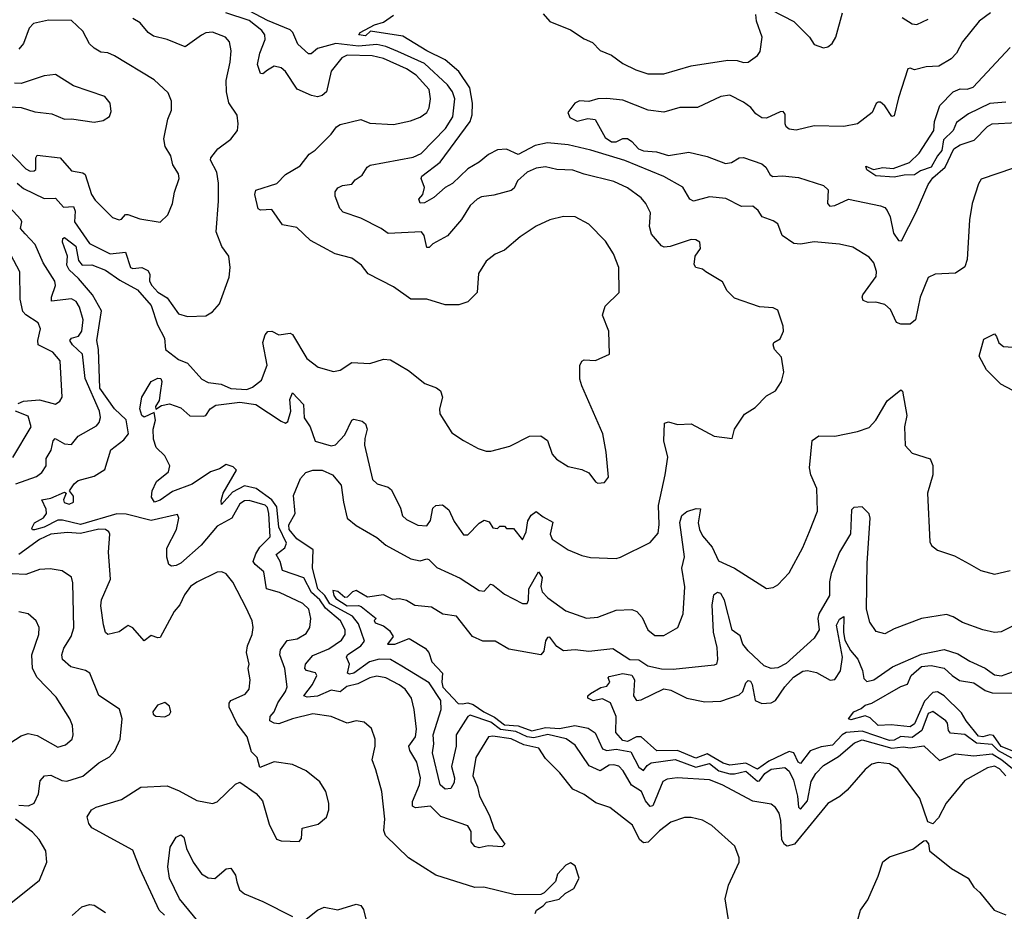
# Model space of a CAD drawing. Extents: x 1268547 to 1425625, y 515768 to 616754.
# Tile 56 of 256: x 1323188 to 1327509, y 545990 to 549902. Entities that reach past the tile are written whole.
import ezdxf

# ---------------------------------------------------------------- set-up
doc = ezdxf.new("R2010")
doc.units = 0

msp = doc.modelspace()

# ---------------------------------------------------------------- linework, layer by layer
at = {"layer": '0CON10XD'}
for points in [[(1326306.8, 545896.8), (1326284.2, 546045), (1326298.6, 546105), (1326345.6, 546205), (1326345.6, 546225), (1326326.4, 546276.4), (1326225, 546365.8), (1326185, 546389.2), (1326135, 546401.4), (1326105, 546401.1), (1326045, 546381.1), (1325995, 546342.7), (1325946.6, 546293.4), (1325925, 546290), (1325907.6, 546305), (1325877.3, 546367.3), (1325777.1, 546445), (1325715.8, 546465.8), (1325665, 546501.8), (1325615, 546525.5), (1325557.7, 546597.7), (1325495, 546660), (1325465.6, 546705.6), (1325400.9, 546720.9), (1325345, 546746.7), (1325265, 546758.2), (1325246, 546755), (1325190.4, 546665), (1325176.5, 546585), (1325196.7, 546536.7), (1325206.2, 546495), (1325250.5, 546410.5), (1325270.8, 546350.8), (1325316.5, 546285), (1325305, 546273.1), (1325243.3, 546276.7), (1325205, 546269.2), (1325185, 546274.6), (1325170, 546295), (1325169.6, 546339.6), (1325155, 546365.3), (1325036.6, 546406.6), (1324991.3, 546451.3), (1324925, 546443.5), (1324911.4, 546451.4), (1324912.4, 546472.4), (1324942, 546545), (1324947.3, 546575), (1324931.2, 546645), (1324900.3, 546695), (1324895.8, 546715), (1324924.7, 546755), (1324929.2, 546789.2), (1324919.6, 546875), (1324906.9, 546925), (1324879.2, 546965), (1324853.3, 546983.3), (1324794.3, 547015), (1324755, 547022.3), (1324725, 547014.3), (1324672, 546988), (1324623.9, 546976.1), (1324595, 546953.3), (1324555, 546960.6), (1324495, 546933.6), (1324449.5, 546929.5), (1324435.6, 546935), (1324473.3, 546985), (1324492.1, 547025), (1324485.8, 547035.8), (1324446.4, 547046.4), (1324440, 547055), (1324442.5, 547075), (1324475, 547112.5), (1324545, 547141.4), (1324599.9, 547180.1), (1324616, 547204), (1324616.7, 547225), (1324595.6, 547265), (1324530.2, 547320.2), (1324505, 547356.2), (1324469.1, 547389.1), (1324435, 547453.1), (1324341.1, 547485), (1324331, 547525), (1324313.4, 547555), (1324352.3, 547585), (1324358.7, 547605), (1324325.3, 547675), (1324316.9, 547765), (1324295.3, 547795.3), (1324225.3, 547845.3), (1324175, 547856.1), (1324121.8, 547828.2), (1324074.4, 547774.4), (1324072.7, 547792.7), (1324081.4, 547825), (1324139.4, 547925), (1324125, 547939.5), (1324095, 547950.8), (1324065, 547931.9), (1324025, 547918.5), (1323945.7, 547864.3), (1323858.3, 547831.7), (1323805, 547793.3), (1323780, 547785), (1323767, 547807), (1323769.2, 547835), (1323789.3, 547875), (1323841.8, 547918.2), (1323846.9, 547945), (1323825, 547988.4), (1323787.1, 548025), (1323775, 548061.4), (1323773.3, 548105), (1323784.5, 548145), (1323778, 548178), (1323735, 548158.1), (1323725, 548165.7), (1323716.2, 548195), (1323724.5, 548245), (1323765.3, 548314.7), (1323795, 548328.9), (1323807.9, 548327.9), (1323812.5, 548315), (1323805.4, 548264.6), (1323799.6, 548230.4), (1323784, 548205), (1323785, 548192.5), (1323810.9, 548209.1), (1323845, 548216), (1323895, 548199.6), (1323935, 548163.3), (1323995, 548162.9), (1324005, 548165.8), (1324024.6, 548195), (1324049.3, 548210.7), (1324155, 548223.7), (1324225, 548213.6), (1324335, 548139.8), (1324355, 548131.9), (1324365, 548138.5), (1324378.4, 548185), (1324373.1, 548235), (1324385, 548264.3), (1324433.3, 548213.3), (1324436.1, 548155), (1324462.7, 548115), (1324485, 548052.2), (1324555, 548031.5), (1324573.8, 548036.2), (1324615, 548080.5), (1324645, 548144.4), (1324655, 548148.5), (1324691, 548141), (1324705, 548128.2), (1324712.7, 548105), (1324702.2, 548065), (1324701.8, 548035), (1324735.7, 547885), (1324756.2, 547866.2), (1324805, 547850.5), (1324819.8, 547839.8), (1324859.1, 547759.1), (1324868, 547725), (1324885, 547709.2), (1324934.6, 547684.6), (1324975, 547681.9), (1324990.4, 547705), (1325000.9, 547759.1), (1325015, 547771.1), (1325043.5, 547773.5), (1325071.4, 547751.4), (1325095, 547700), (1325135, 547642), (1325155, 547642), (1325205, 547692.9), (1325225.7, 547705.7), (1325248.8, 547698.8), (1325265, 547672.5), (1325285, 547670), (1325295, 547680), (1325315, 547680), (1325325, 547670), (1325355, 547670), (1325395, 547620), (1325410, 547655), (1325417.3, 547702.7), (1325432.4, 547727.6), (1325455, 547744), (1325485, 547720), (1325527.6, 547697.6), (1325515.6, 547645), (1325525, 547622.9), (1325595, 547575.8), (1325655, 547551.2), (1325692.7, 547542.7), (1325805, 547538.1), (1325825, 547543.3), (1325955, 547608.8), (1325990.3, 547649.7), (1325993.6, 547686.4), (1325991.1, 547771.1), (1326021.3, 547905), (1326032.1, 547982.1), (1326014.5, 548054.5), (1326018.3, 548131.7), (1326035, 548137.8), (1326075, 548125.6), (1326135, 548128.6), (1326235, 548074), (1326315, 548063.8), (1326324.1, 548105.9), (1326368.7, 548171.3), (1326415, 548200), (1326465, 548252), (1326505, 548273.8), (1326531.2, 548315), (1326541.2, 548355), (1326531.7, 548421.7), (1326500, 548455), (1326493.8, 548475), (1326497.5, 548485), (1326525, 548501.2), (1326539.4, 548535), (1326537.9, 548557.9), (1326515, 548627.5), (1326495, 548638), (1326435, 548642), (1326325, 548680.6), (1326292.6, 548712.6), (1326271.7, 548751.7), (1326199.4, 548795), (1326185, 548806.7), (1326155, 548814), (1326148.1, 548828.1), (1326152.9, 548865), (1326175, 548897.5), (1326172, 548925), (1326155.5, 548935.5), (1326135, 548937.1), (1326043, 548907), (1326015.7, 548904.3), (1326005, 548910), (1325961.1, 548961.1), (1325952.3, 548995), (1325955.5, 549055), (1325935.7, 549095), (1325915, 549120), (1325855, 549164.4), (1325795, 549192.5), (1325665, 549223.8), (1325615, 549242.2), (1325545, 549243.8), (1325495, 549256), (1325455, 549250.6), (1325415, 549232.2), (1325373.2, 549195), (1325357.3, 549162.7), (1325345, 549152.2), (1325268.5, 549131.5), (1325215, 549124.6), (1325195, 549114.6), (1325165, 549086.7), (1325127.5, 549025), (1325065.8, 548954.2), (1325001.5, 548918.5), (1324985, 548902.9), (1324975, 548902.5), (1324963.3, 548955), (1324951.1, 548971.1), (1324805, 548963.2), (1324775, 548986.2), (1324685, 549031.2), (1324607.1, 549057.1), (1324592.9, 549072.9), (1324572.7, 549127.3), (1324573.3, 549146.7), (1324585, 549163.8), (1324605, 549173.8), (1324645, 549180), (1324660.5, 549199.5), (1324690.7, 549219.3), (1324713.6, 549255), (1324725.9, 549264.1), (1324915, 549298.7), (1324950, 549315), (1325057.4, 549425), (1325088.8, 549475), (1325097.2, 549555), (1325086.8, 549585), (1325065.9, 549615.9), (1324965, 549708.9), (1324848.1, 549761.9), (1324795, 549783.9), (1324755, 549792.8), (1324675, 549785.6), (1324575, 549797.9), (1324495.3, 549774.7), (1324467.6, 549752.4), (1324455, 549752.7), (1324409.4, 549795), (1324387.5, 549845), (1324375, 549857.9), (1324275, 549898.5), (1324139.8, 549969.8)], [(1326485, 549944.4), (1326585, 549893.8), (1326653.3, 549825), (1326675, 549792.5), (1326715, 549778.1), (1326735, 549783.1), (1326753, 549797), (1326769.4, 549825), (1326798.3, 549931.7)], [(1323129.8, 549335), (1323215, 549247.3), (1323235, 549236.7), (1323251.9, 549238.1), (1323258.6, 549245), (1323259.5, 549295), (1323265, 549308.1), (1323365.6, 549295), (1323415, 549238.5), (1323465, 549229.7), (1323475, 549222.9), (1323503.6, 549135), (1323519.4, 549109.4), (1323595, 549034), (1323625, 549024), (1323635, 549026.2), (1323653.1, 549046.9), (1323662.4, 549047.6), (1323715, 549027.8), (1323805, 549013.1), (1323838.9, 549045), (1323859.5, 549095), (1323868.2, 549145), (1323888.7, 549205), (1323884.6, 549225), (1323860.9, 549265), (1323851.5, 549305), (1323827.3, 549345), (1323821.5, 549378.5), (1323838.2, 549465), (1323854.3, 549505), (1323854.4, 549545), (1323840.5, 549580.5), (1323778.3, 549638.3), (1323603.8, 549743.8), (1323575, 549756.2), (1323545, 549760), (1323515, 549777.5), (1323495, 549795.8), (1323465, 549850.8), (1323415, 549898.5), (1323315, 549900.4), (1323249.2, 549885), (1323230.4, 549865), (1323205, 549797.1), (1323185, 549772.5)], [(1323446.7, 548766.7), (1323405.6, 548805), (1323394.5, 548825), (1323398.8, 548865), (1323375.6, 548925), (1323377.7, 548942.3), (1323385, 548945.6), (1323435, 548907.7), (1323447.1, 548845), (1323461.9, 548825), (1323505, 548826.6), (1323565, 548802.3), (1323628.3, 548758.3), (1323705, 548716.5), (1323765, 548648.3), (1323792.5, 548562.5), (1323823.1, 548505), (1323827.8, 548455), (1323885, 548411.1), (1323925, 548394.5), (1323988.1, 548325), (1324015, 548310), (1324072.1, 548302.1), (1324115, 548284.1), (1324185, 548280), (1324210.2, 548289.8), (1324250, 548320), (1324273.6, 548386.4), (1324254.8, 548485.2), (1324265, 548518.6), (1324276.9, 548533.1), (1324295, 548535.7), (1324325, 548518.6), (1324375, 548525.8), (1324385, 548520), (1324448, 548415), (1324497.3, 548377.3), (1324565, 548358), (1324595, 548364), (1324645, 548398.1), (1324725, 548393.3), (1324785, 548413.1), (1324815, 548409.2), (1324895, 548362.5), (1324965.8, 548305.8), (1325017.1, 548287.1), (1325034.2, 548274.2), (1325042.9, 548245), (1325030, 548195), (1325031.9, 548171.9), (1325085, 548088.8), (1325135, 548056), (1325200.5, 548020.5), (1325235, 548008.8), (1325255, 548008.8), (1325339.5, 548030.5), (1325425, 548074.2), (1325475.6, 548075.6), (1325505, 548056.2), (1325524.4, 547995), (1325543.3, 547973.3), (1325595, 547942), (1325655, 547928.8), (1325685, 547913.3), (1325714.3, 547874.3), (1325725, 547868.8), (1325755, 547871.2), (1325772, 547895), (1325761.9, 548005), (1325746.7, 548085), (1325654.2, 548295), (1325646, 548325), (1325645.9, 548384.1), (1325655, 548403.3), (1325665, 548408.8), (1325715, 548406.2), (1325776.7, 548435), (1325774, 548535), (1325745.6, 548605), (1325757.5, 548645), (1325818.9, 548705), (1325817.5, 548815), (1325794.4, 548875), (1325759.4, 548929.4), (1325686, 549005), (1325626.2, 549036.2), (1325575, 549038.1), (1325515, 549024.4), (1325455, 548995.5), (1325385, 548948.5), (1325315, 548890), (1325275, 548873.8), (1325235, 548842.5), (1325201.7, 548788.3), (1325195.8, 548705), (1325155.4, 548664.6), (1325115, 548651.1), (1325055, 548651.2), (1324975, 548676.2), (1324905, 548676.2), (1324829.1, 548729.1), (1324716.9, 548786.9), (1324688.8, 548825), (1324646.2, 548855), (1324573.3, 548875), (1324465, 548933.1), (1324405, 548990), (1324341.2, 549001.2), (1324295, 549068.6), (1324245, 549065.7), (1324235, 549072), (1324219.6, 549135), (1324225, 549154), (1324316.9, 549183.1), (1324355, 549222.5), (1324419.5, 549260.5), (1324458.3, 549311.7), (1324485, 549329.2), (1324555, 549399.2), (1324578.6, 549431.4), (1324595, 549441.4), (1324685, 549463.3), (1324725, 549448.2), (1324828.3, 549441.7), (1324902.6, 549457.4), (1324945, 549474.4), (1324974.2, 549495), (1324984.6, 549515.4), (1324991.2, 549555), (1324985.3, 549595), (1324928.5, 549658.5), (1324885, 549686.8), (1324785, 549731.4), (1324735, 549743.4), (1324625, 549745.7), (1324601.8, 549735), (1324554.8, 549675.2), (1324534.1, 549585.9), (1324515, 549568.5), (1324495, 549563.5), (1324468.5, 549568.5), (1324406.5, 549596.5), (1324354, 549674), (1324335, 549690.5), (1324305, 549697.9), (1324275, 549680.9), (1324255, 549664.6), (1324245, 549665.7), (1324232.2, 549705), (1324241.5, 549755), (1324264.8, 549815), (1324263.8, 549835), (1324250.9, 549855), (1324195, 549897.8), (1324092.3, 549932.3)], [(1323767.5, 548735), (1323795, 548706.4), (1323835, 548682), (1323885, 548611.1), (1323925, 548599.4), (1324005, 548601.9), (1324035, 548620.8), (1324065.5, 548654.5), (1324108.1, 548771.9), (1324111.4, 548815), (1324106.2, 548865), (1324075, 548906.2), (1324051.1, 548971.1), (1324060.9, 549105), (1324060.4, 549185), (1324052.7, 549232.7), (1324025.6, 549285), (1324027.1, 549295), (1324057.8, 549335), (1324115, 549376.9), (1324144.3, 549415), (1324147.5, 549445), (1324142.3, 549482.3), (1324106.4, 549536.4), (1324095.6, 549585), (1324094.4, 549635), (1324111.5, 549715), (1324115.6, 549765.6), (1324108.6, 549805), (1324091.2, 549825), (1324035, 549846.9), (1324005.6, 549844.4), (1323985.6, 549834.4), (1323915, 549783.3), (1323835, 549814.4), (1323775, 549829.4), (1323751.9, 549845), (1323717.4, 549887.4), (1323685, 549907.3)], [(1327549.7, 549250.3), (1327407.4, 549202.6), (1327395, 549181.2), (1327367.6, 549095), (1327356, 549024), (1327345, 548850), (1327335, 548817.5), (1327295, 548790), (1327205, 548785.5), (1327175, 548770.8), (1327140, 548685), (1327118.9, 548585), (1327095, 548565.8), (1327055, 548566.2), (1327035, 548573.3), (1327009.9, 548629.9), (1326985, 548651.8), (1326945, 548661.8), (1326911.6, 548661.6), (1326890, 548670), (1326884.4, 548684.4), (1326888.5, 548695), (1326946.7, 548775), (1326947.4, 548797.4), (1326935.6, 548835), (1326915, 548859.2), (1326844.5, 548904.5), (1326785, 548916.9), (1326675, 548926.5), (1326615, 548916.5), (1326585, 548920), (1326534.3, 548954.3), (1326515, 549005.8), (1326495, 549019.2), (1326446.4, 549036.4), (1326428, 549065), (1326405, 549084), (1326355, 549081.8), (1326287.1, 549117.1), (1326215, 549124.1), (1326145, 549105.4), (1326129.1, 549115), (1326097.4, 549167.4), (1326015, 549214.3), (1325843.5, 549283.5), (1325695, 549329.6), (1325595, 549353.4), (1325505, 549361.1), (1325450, 549350), (1325375, 549309.6), (1325325, 549333.5), (1325285, 549330.5), (1325245, 549310), (1325205, 549276.5), (1325155, 549247.1), (1325087.4, 549182.6), (1325055, 549165.8), (1325005, 549122.2), (1324965, 549098), (1324945, 549096.7), (1324940, 549115), (1324957.5, 549135), (1324964.3, 549165), (1324950, 549205), (1324952.5, 549215), (1325033, 549277), (1325165.2, 549455), (1325174.2, 549485), (1325175.3, 549535), (1325163.5, 549603.5), (1325114.7, 549675), (1325055.6, 549725.6), (1324975.5, 549765), (1324869, 549829), (1324728.3, 549851.7), (1324705, 549831.2), (1324676, 549835), (1324682, 549845), (1324745, 549878.6), (1324785, 549890.6), (1324828.5, 549921.5)], [(1325485, 549928), (1325515, 549893.3), (1325605, 549857.9), (1325665, 549817.8), (1325701.7, 549801.7), (1325735, 549766.5), (1325785, 549745.5), (1325835, 549709.1), (1325891.7, 549681.7), (1325945, 549664.5), (1326015.4, 549664.6), (1326135, 549699.6), (1326295, 549723.5), (1326337.1, 549722.9), (1326365, 549714.4), (1326385, 549715.7), (1326426.2, 549745), (1326437.3, 549762.7), (1326446, 549825), (1326420.8, 549895), (1326418, 549925)], [(1327447.7, 549932.3), (1327398.1, 549895), (1327325, 549804.4), (1327299.3, 549755), (1327275, 549729.4), (1327222, 549698), (1327165.3, 549694.7), (1327115, 549681.8), (1327095, 549689.1), (1327085, 549685.5), (1327045, 549558.8), (1327025, 549480), (1327015, 549477.5), (1326984.2, 549524.2), (1326965, 549540), (1326955, 549540), (1326946.4, 549533.6), (1326929.2, 549495), (1326863.8, 549445), (1326805, 549432.7), (1326675, 549436.5), (1326595, 549417.7), (1326565, 549421.2), (1326551.6, 549431.6), (1326546.4, 549445), (1326547.6, 549487.6), (1326538.3, 549498.3), (1326525, 549497.8), (1326465, 549470), (1326445, 549471.8), (1326418.7, 549488.7), (1326396.2, 549516.2), (1326365, 549540.3), (1326305, 549571.1), (1326265, 549564.6), (1326162.9, 549517.1), (1326085, 549517.2), (1326015, 549495.4), (1325946.2, 549505), (1325835, 549549.4), (1325765, 549556.5), (1325725, 549554.4), (1325685, 549543.1), (1325645, 549545.8), (1325624.2, 549535.8), (1325615, 549524), (1325592.9, 549495), (1325602.2, 549472.2), (1325635, 549457.1), (1325681.1, 549468.9), (1325713.4, 549463.4), (1325757.5, 549385), (1325785, 549366.2), (1325805, 549365.4), (1325835, 549380.4), (1325855, 549380.3), (1325875, 549367.5), (1325904.1, 549335), (1325925, 549326.1), (1325982.6, 549322.6), (1326035, 549306.5), (1326125, 549320.9), (1326205, 549301.8), (1326285, 549270.9), (1326312, 549275), (1326345, 549296.1), (1326365, 549297.1), (1326445, 549270), (1326462.5, 549255), (1326481.3, 549221.3), (1326493.6, 549213.6), (1326535, 549216.2), (1326605, 549209.5), (1326715.8, 549175), (1326736.2, 549155), (1326732.9, 549095), (1326743.5, 549083.5), (1326765, 549086.8), (1326825, 549114.6), (1326965, 549085.6), (1326985, 549077.1), (1326995, 549064.4), (1327007.2, 549037.2), (1327022.8, 548965), (1327045, 548932.5), (1327057.9, 548932.1), (1327122.5, 549057.5), (1327175, 549178.5), (1327195, 549208.3), (1327249.7, 549255), (1327287.1, 549335), (1327315, 549353.4), (1327376.2, 549373.8), (1327435, 549433.8), (1327455, 549444.6), (1327565, 549450.5)], [(1327061.1, 549911.1), (1327105, 549884.2), (1327125, 549880), (1327175, 549904.2)], [(1327515, 549539.5), (1327445, 549533.6), (1327351.2, 549488.8), (1327299.5, 549450.5), (1327283.8, 549415), (1327241.6, 549375), (1327235, 549327.5), (1327215.1, 549304.9), (1327187.6, 549255), (1327140.7, 549239.3), (1327115, 549220.9), (1327069.3, 549219.3), (1327025, 549210.4), (1326945, 549216.2), (1326905, 549243.1), (1326900.8, 549259.2), (1326934.3, 549244.3), (1326975, 549252.7), (1327021.3, 549248.7), (1327092.5, 549275), (1327135, 549316.7), (1327199.2, 549415), (1327202.8, 549455), (1327225.9, 549525), (1327285, 549584.7), (1327315, 549599.1), (1327345, 549596.9), (1327372.5, 549605), (1327535, 549780)], [(1323145, 549519.4), (1323195, 549516.2), (1323255, 549497.5), (1323329.4, 549489.4), (1323385, 549465.8), (1323415, 549467.5), (1323515, 549452), (1323555, 549460), (1323582.4, 549477.6), (1323590.3, 549499.7), (1323585.5, 549535), (1323561.4, 549565), (1323425, 549611.4), (1323345, 549662), (1323295, 549655.7), (1323195, 549621.2), (1323165, 549623.8)], [(1323177, 549185), (1323205, 549161), (1323295, 549118), (1323345, 549118.8), (1323379.9, 549079.9), (1323425, 549082.2), (1323431.9, 549061.9), (1323429.2, 549015), (1323495, 548920.3), (1323585, 548874.8), (1323652.3, 548882.3), (1323675, 548814.5), (1323685, 548810), (1323725, 548815.2), (1323750.8, 548800.8), (1323759, 548785), (1323758.2, 548755), (1323767.5, 548735)], [(1323171.5, 547865), (1323261.7, 547898.3), (1323285.2, 547914.8), (1323305, 547944), (1323303.8, 547976.2), (1323327, 548013), (1323335, 548053.8), (1323344, 548065), (1323385, 548040.8), (1323415, 548038.1), (1323445, 548074.6), (1323525, 548119.5), (1323537.3, 548135), (1323543.1, 548156.9), (1323538.4, 548185), (1323475, 548327.5), (1323464.2, 548434.2), (1323419.7, 548475), (1323408.5, 548495), (1323415.3, 548504.7), (1323446.2, 548513.8), (1323461, 548535), (1323467.1, 548585), (1323450.5, 548640.5), (1323436, 548665), (1323415, 548677.7), (1323327.5, 548667.5), (1323327.4, 548685), (1323346, 548735), (1323342.6, 548755), (1323291.9, 548835), (1323256.4, 548915), (1323212.3, 548962.3), (1323191.8, 548985), (1323197.6, 549015), (1323192.9, 549025), (1323074, 549154)], [(1323182.2, 548217.8), (1323205, 548228.4), (1323275, 548233.7), (1323345, 548214.5), (1323365, 548228.6), (1323374.4, 548245), (1323366.2, 548405), (1323333.6, 548443.6), (1323270, 548475), (1323267.3, 548495), (1323279.2, 548545), (1323268.8, 548571.2), (1323215, 548606.2), (1323201.6, 548621.6), (1323189.8, 548675), (1323188.5, 548795), (1323136.9, 548895)], [(1325449.5, 545980.5), (1325456.7, 545995), (1325485.9, 546014.1), (1325499.3, 546030.7), (1325555, 546043.3), (1325581.7, 546068.3), (1325619.5, 546090.5), (1325643.3, 546135), (1325625, 546190), (1325605, 546202.5), (1325585, 546192.5), (1325547.5, 546152.5), (1325538.8, 546121.2), (1325489.2, 546070.8), (1325475, 546063.8), (1325363, 546063), (1325225, 546096), (1325185, 546094.3), (1325015, 546148.6), (1324893.8, 546225), (1324793.3, 546323.3), (1324785.9, 546345), (1324791.2, 546395), (1324777.8, 546515), (1324750.9, 546610.9), (1324735.5, 546655), (1324747.9, 546715), (1324747.5, 546745), (1324731.4, 546791.4), (1324700.3, 546820.3), (1324665, 546825.7), (1324625, 546815.4), (1324554.5, 546844.5), (1324475, 546856.7), (1324385, 546835.2), (1324325, 546812), (1324304.8, 546814.8), (1324286.4, 546826.4), (1324287.2, 546845), (1324305.2, 546865), (1324320.4, 546905), (1324354.7, 546955), (1324361.6, 546975), (1324351.6, 547055), (1324330.5, 547115), (1324333.4, 547136.6), (1324361.7, 547178.3), (1324406, 547185), (1324445, 547208.6), (1324461.9, 547235), (1324466.5, 547275), (1324456.7, 547315), (1324430.7, 547340.7), (1324328.8, 547388.8), (1324271.4, 547405), (1324259.7, 547479.7), (1324220.9, 547510.9), (1324212.6, 547525), (1324225, 547558.2), (1324242.2, 547587.8), (1324287.4, 547632.6), (1324281, 547735), (1324275, 547762.1), (1324265, 547771.6), (1324195, 547792.9), (1324175, 547791.3), (1324155, 547777.5), (1324119.7, 547715), (1324055, 547680.2), (1323985, 547596.5), (1323895, 547517.3), (1323875, 547506.7), (1323854.4, 547504.4), (1323842.2, 547512.2), (1323834.3, 547544.3), (1323833.9, 547583.9), (1323876.2, 547665), (1323887.3, 547715), (1323880.7, 547730.7), (1323765, 547704.3), (1323655, 547732.3), (1323615, 547734.3), (1323455, 547687.7), (1323376.6, 547706.6), (1323355, 547706.2), (1323295, 547674.9), (1323253.4, 547663.4), (1323244.3, 547664.3), (1323241.7, 547671.7), (1323253.5, 547695), (1323293, 547717), (1323306, 547735), (1323304.4, 547755), (1323286.2, 547795), (1323325, 547802.2), (1323385, 547828.8), (1323392.5, 547825), (1323381.1, 547795), (1323383.8, 547783.8), (1323405, 547776), (1323425, 547784.7), (1323425, 547812), (1323407.5, 547835), (1323427.5, 547865), (1323445, 547879.4), (1323515, 547899.4), (1323562.2, 547927.8), (1323587.8, 548015), (1323645, 548059.1), (1323665.2, 548085), (1323656.2, 548146.2), (1323604.8, 548195), (1323540.7, 548285), (1323534.5, 548455), (1323526.2, 548495), (1323546.7, 548625), (1323507.8, 548695), (1323446.7, 548766.7)], [(1327545.6, 548275), (1327493.4, 548303.4), (1327430, 548365), (1327398.8, 548425), (1327419.3, 548500.7), (1327465, 548523.3), (1327475, 548512.5), (1327484.4, 548484.4), (1327505, 548468.1), (1327565, 548463.3)], [(1326898.2, 546611.8), (1326819.1, 546520.9), (1326786.9, 546493.1), (1326735, 546463.1), (1326588.6, 546285), (1326555.8, 546275.8), (1326543.6, 546283.6), (1326533.2, 546303.2), (1326528.3, 546388.3), (1326520.6, 546420.6), (1326505, 546445.7), (1326485, 546460.6), (1326405, 546472.7), (1326270.6, 546545), (1326215, 546567.5), (1326073.9, 546576.1), (1326029.9, 546570.1), (1326010.3, 546559.7), (1325966.7, 546453.3), (1325955, 546449.5), (1325935, 546475.4), (1325917.2, 546515), (1325873, 546543), (1325836.7, 546606.7), (1325817.2, 546627.2), (1325795, 546633.3), (1325775, 546630.5), (1325735, 546605.9), (1325687.7, 546627.7), (1325625, 546719.6), (1325586.6, 546746.6), (1325505.3, 546765.3), (1325445, 546751.4), (1325415.2, 546755.2), (1325365, 546778.5), (1325297.8, 546787.8), (1325255, 546819.8), (1325165, 546850.7), (1325154.5, 546845), (1325103.5, 546765), (1325104, 546715), (1325082.9, 546625), (1325095.7, 546575), (1325094.5, 546555.5), (1325080.6, 546529.4), (1325055, 546525.3), (1325032.8, 546545), (1324999.1, 546685), (1325005.9, 546724.1), (1325003.3, 546765), (1325037, 546875), (1325035.8, 546915), (1324985, 546991.9), (1324865.7, 547065.7), (1324815, 547094.8), (1324765, 547096.4), (1324722.6, 547085), (1324655, 547034.4), (1324635, 547030.7), (1324626.9, 547035), (1324634.8, 547075), (1324622.5, 547105), (1324627.1, 547115), (1324685.2, 547155), (1324702, 547175), (1324675, 547250.9), (1324648.7, 547285), (1324549.2, 547339.2), (1324526.7, 547375), (1324497.1, 547405), (1324473.4, 547495), (1324475.9, 547575.9), (1324404.3, 547624.3), (1324370.9, 547665), (1324368.8, 547685), (1324397.7, 547735), (1324390.1, 547815), (1324421.2, 547888.8), (1324444.3, 547915.7), (1324474.9, 547925.1), (1324515, 547924.9), (1324560.5, 547905), (1324598.9, 547858.9), (1324609.1, 547785), (1324624.8, 547715), (1324665, 547682.9), (1324755, 547629.6), (1324795, 547596.7), (1324905, 547535.8), (1324945, 547527.7), (1324975, 547536.7), (1324983.6, 547533.6), (1325018.7, 547498.7), (1325121.5, 547451.5), (1325205, 547398.2), (1325225.9, 547394.1), (1325254.6, 547425.4), (1325265, 547423.1), (1325315, 547380.8), (1325395, 547340), (1325415, 547341.2), (1325420.6, 547355), (1325421.7, 547405), (1325465, 547479.2), (1325481.3, 547455), (1325475.7, 547415), (1325481.2, 547391.2), (1325506.2, 547365), (1325585, 547307.8), (1325675, 547275.6), (1325725, 547280.5), (1325805, 547310.8), (1325875, 547313.8), (1325895.8, 547305.8), (1325919.6, 547279.6), (1325945, 547224.4), (1325975, 547200), (1326015, 547200), (1326076.2, 547235), (1326098.9, 547295), (1326106.7, 547413.3), (1326094.3, 547495), (1326105.2, 547545), (1326084.4, 547695.6), (1326093.8, 547726.2), (1326115, 547743.5), (1326157.1, 547757.1), (1326175.4, 547755.4), (1326166, 547695), (1326170.9, 547665), (1326185, 547637.5), (1326227.4, 547587.4), (1326255, 547527.5), (1326325.4, 547495.4), (1326465, 547406), (1326495, 547410), (1326515, 547422), (1326564.2, 547475), (1326625, 547586.2), (1326653.6, 547656.4), (1326688.9, 547745), (1326685.5, 547844.5), (1326659.6, 547905), (1326653.6, 547935), (1326665.7, 548055), (1326694.6, 548075.4), (1326765.4, 548074.6), (1326865, 548094.4), (1326915, 548112.9), (1326945.4, 548144.6), (1326995, 548230), (1327055, 548277.5), (1327062.5, 548272.5), (1327080.8, 548165), (1327070.8, 548115), (1327074.2, 548034.2), (1327105, 548000), (1327183.3, 547975), (1327195.6, 547945.6), (1327195.7, 547905), (1327171.4, 547825), (1327181.2, 547611.2), (1327188.8, 547595), (1327215, 547574.3), (1327289.8, 547549.8), (1327354, 547515), (1327405, 547485.7), (1327465, 547468.6), (1327535, 547485.7)], [(1323158.6, 547981.4), (1323238.5, 548115), (1323225, 548161.8), (1323170, 548185)], [(1327605, 547271.4), (1327495, 547216.4), (1327465, 547213.6), (1327414.7, 547224.7), (1327325, 547257.1), (1327285, 547281.8), (1327255, 547292.2), (1327145.5, 547274.5), (1327025, 547230), (1326985, 547207.8), (1326947, 547217), (1326918.1, 547258.1), (1326904.7, 547315), (1326906.7, 547516.7), (1326920, 547715), (1326915, 547733.8), (1326885, 547764), (1326848.8, 547761.2), (1326838.6, 547751.4), (1326833.2, 547646.8), (1326785.3, 547565), (1326748.5, 547471.5), (1326741.6, 547435), (1326741.2, 547375), (1326695.2, 547295), (1326691, 547275), (1326695.7, 547224.3), (1326675, 547188.1), (1326552.2, 547077.8), (1326515, 547058.2), (1326485, 547055.4), (1326455, 547067.7), (1326385, 547132.5), (1326361.9, 547161.9), (1326349, 547199), (1326315, 547223.9), (1326281.1, 547355), (1326265, 547384.2), (1326250.8, 547389.2), (1326233.3, 547376.7), (1326224.7, 547335.3), (1326231.7, 547215), (1326247.1, 547147.1), (1326250.7, 547095), (1326246.2, 547075), (1326235, 547069.4), (1326055, 547050.8), (1326005, 547052.5), (1325945, 547065.9), (1325905, 547091.6), (1325865, 547093.2), (1325791.2, 547141.2), (1325685, 547130.6), (1325625, 547137.3), (1325575, 547133.4), (1325545, 547151.7), (1325515, 547193.1), (1325505, 547191.8), (1325495, 547176.9), (1325488.7, 547131.3), (1325474.4, 547115.6), (1325335, 547140.8), (1325275, 547174.7), (1325220, 547175), (1325175, 547195.6), (1325105, 547284.2), (1325045, 547294.3), (1324995, 547324.6), (1324922.2, 547332.2), (1324885, 547354.2), (1324855, 547360.8), (1324825, 547358), (1324785, 547378.8), (1324715, 547368), (1324665, 547396.9), (1324649, 547391), (1324625, 547367.8), (1324615, 547367.1), (1324585, 547392.7), (1324561.8, 547398.2), (1324566.1, 547375), (1324575, 547362.7), (1324625, 547330.1), (1324675, 547331.6), (1324686.9, 547326.9), (1324752.5, 547275), (1324744.2, 547265.8), (1324747.5, 547255), (1324785, 547242.7), (1324811.6, 547221.6), (1324827.7, 547195), (1324801.9, 547161.9), (1324835, 547161.8), (1324896.8, 547186.8), (1324967.1, 547145), (1324984, 547125), (1324996.1, 547085), (1325044.2, 547035), (1325040.6, 546995), (1325045, 546972.8), (1325111.8, 546901.8), (1325129.8, 546899.8), (1325155, 546904.4), (1325177.6, 546897.6), (1325224.5, 546864.5), (1325271.8, 546841.8), (1325315, 546808.5), (1325375, 546803.6), (1325435, 546782.5), (1325495, 546796.5), (1325557.2, 546792.8), (1325624.9, 546804.9), (1325683.3, 546793.3), (1325713.2, 546773.2), (1325745, 546702.3), (1325765, 546695.9), (1325805, 546701.3), (1325869.4, 546689.4), (1325905, 546622.7), (1325925, 546608.2), (1325940.9, 546629.1), (1325959.2, 546640.8), (1326065, 546656.2), (1326155, 546622.5), (1326215, 546639.1), (1326255.8, 546605.8), (1326305, 546593.5), (1326325, 546592.5), (1326375, 546604.9), (1326425, 546561.4), (1326435, 546562.8), (1326458.3, 546595), (1326485, 546613), (1326545, 546620.8), (1326564.7, 546605), (1326584, 546565), (1326601.6, 546495), (1326605, 546447.5), (1326615, 546437.8), (1326645.3, 546475), (1326661.1, 546558.9), (1326681.1, 546595), (1326715, 546630), (1326781.1, 546668.9), (1326851.3, 546728.7), (1326885, 546742.2), (1327015, 546705.2), (1327065, 546711.7), (1327095, 546707), (1327155, 546716.1), (1327225, 546651.2), (1327295, 546680.6), (1327375, 546672), (1327455, 546681.2), (1327498.1, 546655), (1327661.8, 546521.8)], [(1323823.1, 545973.1), (1323800, 545995), (1323716.5, 546175), (1323685, 546258.6), (1323505, 546355.8), (1323491.9, 546375), (1323484.2, 546405), (1323503.8, 546435), (1323523.6, 546446.4), (1323635, 546480.8), (1323720, 546535), (1323835, 546540.4), (1323888.7, 546518.7), (1323965, 546476.5), (1324035, 546463.1), (1324055, 546470), (1324135, 546548), (1324155, 546557.1), (1324226.3, 546506.3), (1324253.8, 546475), (1324282.6, 546372.6), (1324315, 546306.7), (1324335, 546298.8), (1324413.9, 546296.1), (1324425, 546310), (1324427.5, 546355), (1324497.9, 546372.1), (1324535, 546403.8), (1324544.2, 546435), (1324544.3, 546465), (1324531.4, 546515), (1324505, 546557.5), (1324445, 546605.8), (1324385, 546634.3), (1324304.3, 546645.7), (1324241.7, 546621.7), (1324230, 546665), (1324205, 546690), (1324186.7, 546755), (1324143, 546813), (1324107.7, 546885), (1324107.2, 546902.8), (1324115.3, 546914.7), (1324177.8, 546942.2), (1324195.7, 546965), (1324200, 547005), (1324191.4, 547055), (1324195.6, 547075), (1324183.8, 547125), (1324187.3, 547155), (1324208.2, 547205), (1324213.5, 547235), (1324207.8, 547265), (1324182.2, 547322.2), (1324123.4, 547433.4), (1324095, 547471.2), (1324075, 547480), (1324055, 547478.6), (1323965, 547434.5), (1323937.8, 547415), (1323911.5, 547378.5), (1323891.1, 547335), (1323866.2, 547305), (1323805, 547192), (1323795, 547190), (1323765, 547200.8), (1323735, 547176.7), (1323684.1, 547234.1), (1323665, 547243.3), (1323655, 547238), (1323625, 547215.7), (1323575, 547204.2), (1323565, 547213.3), (1323556.5, 547246.5), (1323545, 547330), (1323546.8, 547356.8), (1323587.4, 547447.4), (1323577.5, 547565), (1323584.4, 547644.4), (1323580, 547655), (1323565, 547664.5), (1323535, 547665.9), (1323455, 547648), (1323397.8, 547652.2), (1323325.6, 547645), (1323275, 547621.5), (1323184.4, 547555.6)], [(1323185, 546455.8), (1323227.4, 546452.6), (1323251.4, 546465), (1323270.9, 546505), (1323277.8, 546562.2), (1323296.7, 546585), (1323325, 546587.1), (1323373.9, 546563.9), (1323395, 546560.3), (1323465, 546582.4), (1323535, 546641.1), (1323581.9, 546668.1), (1323605.4, 546694.6), (1323628.6, 546745), (1323637.5, 546835), (1323626.3, 546876.3), (1323536.3, 546936.3), (1323495.4, 547035.4), (1323476.4, 547046.4), (1323412.5, 547062.5), (1323375.5, 547095), (1323373.8, 547115), (1323382.2, 547145), (1323414.3, 547195.7), (1323426.5, 547233.5), (1323421.7, 547431.7), (1323415, 547456.2), (1323374.4, 547484.4), (1323322.4, 547492.4), (1323275, 547490), (1323215, 547467.2), (1323155, 547470)], [(1323145, 546727.8), (1323195, 546759.6), (1323225, 546769.6), (1323265, 546761.8), (1323355, 546710), (1323389.8, 546720.2), (1323418.1, 546745), (1323423.1, 546765), (1323419.5, 546805), (1323408.2, 546835), (1323349.1, 546929.1), (1323265, 547016.2), (1323244.8, 547055), (1323242.1, 547115), (1323271.8, 547205), (1323274.5, 547235), (1323260.6, 547265), (1323225, 547295.6), (1323185, 547304.3)], [(1327541.2, 546661.2), (1327483.8, 546693.8), (1327455, 546721.2), (1327387.2, 546727.2), (1327335, 546765.2), (1327272, 546772), (1327263.4, 546783.4), (1327259.3, 546815), (1327252.5, 546825), (1327195, 546866.8), (1327175, 546857.4), (1327147.1, 546782.9), (1327105, 546752.3), (1327055, 546756.9), (1327025, 546741.1), (1327005, 546739.2), (1326885, 546781), (1326814.2, 546775), (1326797.5, 546765), (1326755, 546718.4), (1326705, 546711.5), (1326656.1, 546693.9), (1326615, 546638.8), (1326603.7, 546645), (1326585, 546686), (1326565, 546691.5), (1326475, 546648.4), (1326425, 546613.7), (1326375, 546639.8), (1326305, 546630.9), (1326275, 546640), (1326205, 546680.3), (1326155, 546662), (1326075, 546695.6), (1325984.5, 546694.5), (1325915, 546755.2), (1325895, 546754.8), (1325855, 546734.6), (1325835, 546739.1), (1325803.7, 546775), (1325805.6, 546845), (1325781.4, 546905), (1325745, 546921.8), (1325705, 546913.2), (1325681.9, 546925), (1325681.4, 546935), (1325692.5, 546945), (1325738.3, 546971.7), (1325765, 546977.5), (1325777.5, 546995), (1325770, 547015), (1325775, 547020), (1325835, 547033.5), (1325875, 547025.9), (1325886, 547005), (1325881.2, 546935), (1325895, 546914.4), (1325915, 546918.5), (1326015, 546965.9), (1326045, 546960), (1326115, 546925.3), (1326195, 546908.5), (1326265, 546912.5), (1326345, 546940.3), (1326361.2, 546955), (1326375, 546993.1), (1326385, 547002.7), (1326395, 546999.5), (1326402.1, 546985), (1326415.5, 546915), (1326445, 546901.4), (1326485.4, 546904.6), (1326505.3, 546914.7), (1326545.4, 546975), (1326583.1, 547016.9), (1326625, 547044.3), (1326645, 547046.2), (1326685, 547038), (1326745, 547003.4), (1326765, 547006.5), (1326790.3, 547045), (1326798.6, 547105), (1326771.9, 547245), (1326785, 547271.4), (1326805, 547283.3)], [(1326805, 547283.3), (1326803.4, 547213.4), (1326809.2, 547179.2), (1326833.6, 547133.6), (1326865.7, 547095.7), (1326886.8, 547046.8), (1326891.7, 547011.7), (1326905, 546997.8), (1326936, 547005), (1327017.7, 547062.3), (1327145, 547118.4), (1327245, 547139.4), (1327305, 547119.2), (1327357.1, 547087.1), (1327425, 547056.9), (1327465, 547027.5), (1327496.2, 547023.8), (1327545, 547040.4)], [(1327558.4, 546688.4), (1327495, 546713.7), (1327461.9, 546761.9), (1327445, 546764.2), (1327415, 546754.9), (1327395, 546759), (1327341.9, 546825), (1327321, 546861), (1327245, 546934.7), (1327215, 546953.3), (1327195, 546950.4), (1327158.4, 546911.6), (1327115, 546812.9), (1327095, 546798.9), (1327011.7, 546808.3), (1326955, 546805.7), (1326919.4, 546839.4), (1326897.5, 546847.5), (1326835, 546829.5), (1326825, 546833.8), (1326848.8, 546865), (1326880.4, 546879.6), (1326897.5, 546895), (1326927.4, 546902.6), (1327054.2, 546975.8), (1327083.5, 546986.5), (1327100.5, 547025), (1327145, 547064.2), (1327187.9, 547067.9), (1327245, 547057.4), (1327279.7, 547025), (1327312.5, 547002.5), (1327375, 546992.5), (1327425, 546958.8), (1327455, 546948.3), (1327635, 546946)], [(1323825, 546843.8), (1323845, 546853.3), (1323851.2, 546865), (1323845, 546890), (1323825, 546906), (1323793.3, 546895), (1323772.5, 546865), (1323773.3, 546855), (1323786.4, 546846.4), (1323825, 546843.8)], [(1327514.8, 546585), (1327488, 546615), (1327465, 546626.8), (1327435, 546619.5), (1327335.6, 546564.4), (1327253.5, 546465), (1327219.7, 546400.3), (1327195, 546373.3), (1327172.7, 546382.7), (1327137.9, 546485), (1327041.1, 546615), (1327005, 546637.2), (1326955, 546643.4), (1326927.1, 546635), (1326898.2, 546611.8)], [(1323135.3, 546014.7), (1323275, 546126.2), (1323307.1, 546205), (1323303.1, 546255), (1323273.2, 546305), (1323245, 546337.3), (1323170.6, 546395)], [(1323970.8, 545945), (1323889.2, 546045), (1323845.8, 546135), (1323838.1, 546185), (1323847.9, 546272.1), (1323875, 546316), (1323895, 546326.2), (1323909.2, 546315), (1323920.5, 546265), (1323948.8, 546205), (1323986.5, 546155), (1324015, 546137.1), (1324045, 546133.8), (1324095, 546176.5), (1324115, 546178.9), (1324135, 546148.9), (1324140.9, 546119.1), (1324153.1, 546085), (1324175, 546066.7), (1324255, 546033.8), (1324385, 545966.9)], [(1326865, 545948.8), (1326878.1, 545995), (1326910, 546040), (1326955.4, 546144.6), (1326975, 546207.5), (1327005, 546228.5), (1327107.2, 546262.8), (1327155, 546298.8), (1327165, 546300), (1327176, 546286), (1327180, 546255), (1327277.4, 546177.4), (1327350, 546135), (1327375.5, 546095.5), (1327402, 546072), (1327464.6, 545994.6), (1327515, 545974.5)], [(1323417.9, 545972.1), (1323460.3, 546009.7), (1323495, 546019.4), (1323515, 546017.1), (1323565.5, 545985.5)], [(1324445, 545955.7), (1324495, 545995.6), (1324525, 546008.9), (1324585, 545996.9), (1324665, 546021.9), (1324685, 546015.8), (1324697.3, 545997.3), (1324706.9, 545955)]]:
    msp.add_lwpolyline(points, dxfattribs=at)

doc.saveas('drawing.dxf')
